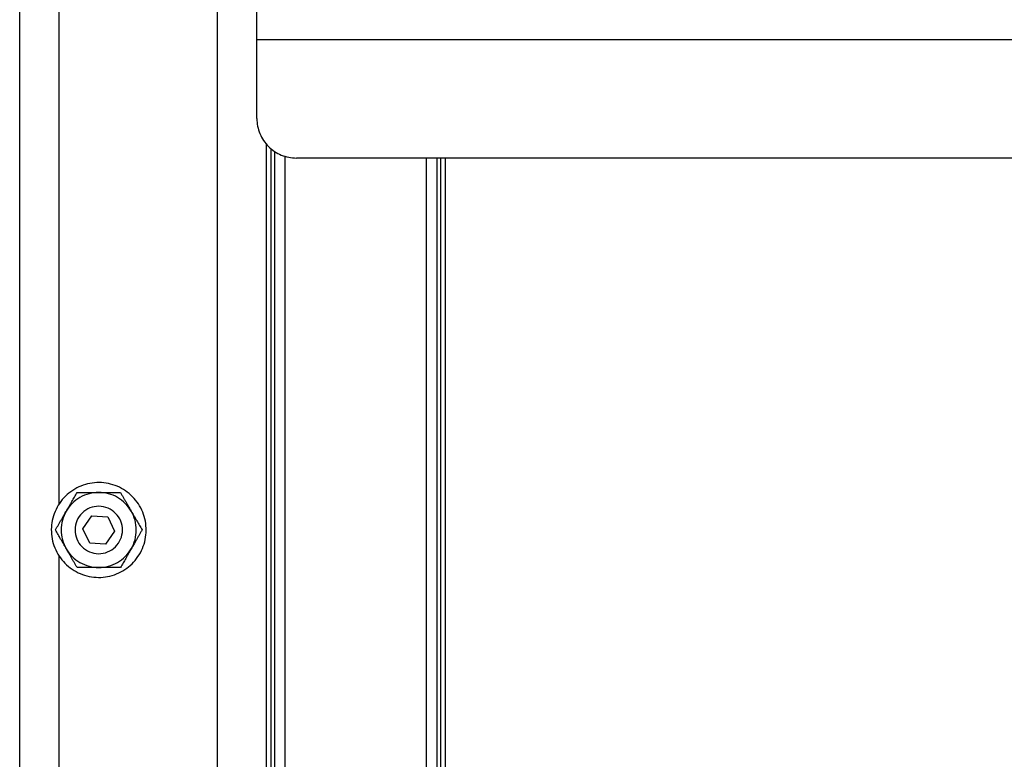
# Model space of a CAD drawing. Header units: millimetres. Extents: x -3787 to 418, y -511 to 3927.
# Tile 17 of 87: x -1940 to -1691, y 149 to 336. Entities that reach past the tile are written whole.
import ezdxf

# ---------------------------------------------------------------- set-up
doc = ezdxf.new("R2010")
doc.units = ezdxf.units.MM

msp = doc.modelspace()

# ---------------------------------------------------------------- linework, layer by layer
at = {"color": 7, "linetype": 'Continuous', "lineweight": 25}
for p, q in [((-1940.01, 7.81), (-1940.01, 1745.81)), ((-1890.01, 14.81), (-1890.01, 1721.55)), ((-1930.01, 213.64), (-1930.01, 375.58)), ((-1880.01, 311.14), (-1880.01, 331.14)), ((-1880.01, 331.14), (-962.01, 331.14)), ((-1877.64, 304.76), (-1877.64, 82.81)), ((-1872.87, 83.31), (-1872.87, 301.61)), ((-972.01, 301.14), (-1870.01, 301.14)), ((-1837.15, 301.14), (-1837.15, 83.31)), ((-1832.37, 301.14), (-1832.37, 83.31)), ((-1924, 207.31), (-1921.74, 210.62)), ((-1921.74, 210.62), (-1917.75, 210.31)), ((-1917.75, 210.31), (-1916.02, 206.7)), ((-1922.27, 203.71), (-1924, 207.31)), ((-1916.02, 206.7), (-1918.28, 203.4)), ((-1918.28, 203.4), (-1922.27, 203.71)), ((-1930.01, 38.44), (-1930.01, 200.38))]:
    msp.add_line(p, q, dxfattribs=at)
at = {"color": 8, "linetype": 'Continuous', "lineweight": 25}
for p, q in [((-1876.43, 82.81), (-1876.43, 303.54)), ((-1875.55, 302.82), (-1875.55, 82.81)), ((-1834.47, 301.14), (-1834.47, 82.81)), ((-1833.58, 301.14), (-1833.58, 82.81))]:
    msp.add_line(p, q, dxfattribs=at)
at = {"color": 7, "linetype": 'Continuous', "lineweight": 25}
for points, knots in [([(-1880.01, 331.14), (-1880.01, 331.24), (-1880.01, 331.45), (-1880.01, 331.75), (-1880.01, 332.06), (-1880.01, 332.36), (-1880.01, 332.66), (-1880.01, 333.18), (-1880.01, 333.91), (-1880.01, 334.84), (-1880.01, 335.75), (-1880.01, 336.93), (-1880.01, 338.26), (-1880.01, 339.35), (-1880.01, 340.04), (-1880.01, 340.45), (-1880.01, 340.77), (-1880.01, 340.96), (-1880.01, 341.07), (-1880.01, 341.13), (-1880.01, 341.14), (-1880.01, 341.14)], [0, 0, 0, 0, 0.019453, 0.038872, 0.058275, 0.077679, 0.097104, 0.116567, 0.178313, 0.240094, 0.304415, 0.368769, 0.500007, 0.631244, 0.695565, 0.75992, 0.821667, 0.883447, 0.922314, 0.961117, 1, 1, 1, 1]), ([(-1880.01, 311.14), (-1880.01, 309.83), (-1879.75, 308.53), (-1878.75, 306.11), (-1878, 305), (-1876.15, 303.15), (-1875.04, 302.4), (-1872.63, 301.4), (-1871.32, 301.14), (-1870.01, 301.14)], [0, 0, 0, 0, 0.25, 0.25, 0.5, 0.5, 0.75, 0.75, 1, 1, 1, 1]), ([(-1908.26, 204.58), (-1907.94, 206.11), (-1907.93, 207.72), (-1908.51, 210.8), (-1909.12, 212.29), (-1910.84, 214.91), (-1911.96, 216.05), (-1914.56, 217.82), (-1916.04, 218.44), (-1919.11, 219.08), (-1920.71, 219.09), (-1923.8, 218.5), (-1925.28, 217.9), (-1927.91, 216.18), (-1929.05, 215.05), (-1930.82, 212.45), (-1931.44, 210.98), (-1931.76, 209.44)], [0, 0, 0, 0, 0.125, 0.125, 0.25, 0.25, 0.375, 0.375, 0.5, 0.5, 0.625, 0.625, 0.75, 0.75, 0.875, 0.875, 1, 1, 1, 1]), ([(-1928.24, 211.76), (-1928.19, 211.84), (-1928.1, 212), (-1927.96, 212.24), (-1927.82, 212.49), (-1927.67, 212.73), (-1927.46, 213.1), (-1927.17, 213.6), (-1926.83, 214.2), (-1926.49, 214.78), (-1926.16, 215.35), (-1925.83, 215.93), (-1925.61, 216.31), (-1925.49, 216.51)], [0, 0, 0, 0, 0.0488465, 0.0976979, 0.146681, 0.1959209, 0.2455409, 0.3722826, 0.5013791, 0.6205427, 0.7428114, 0.8690492, 1, 1, 1, 1]), ([(-1924.76, 215.24), (-1925.48, 214.82), (-1926.14, 214.31), (-1927.31, 213.14), (-1927.82, 212.48), (-1928.24, 211.76)], [0, 0, 0, 0, 0.5, 0.5, 1, 1, 1, 1]), ([(-1925.49, 216.51), (-1925.36, 216.51), (-1925.1, 216.51), (-1924.72, 216.51), (-1924.33, 216.51), (-1923.95, 216.51), (-1923.58, 216.51), (-1923.2, 216.51), (-1922.72, 216.51), (-1922.12, 216.51), (-1921.49, 216.51), (-1920.94, 216.51), (-1920.47, 216.51), (-1920.16, 216.51), (-1920.01, 216.51)], [0, 0, 0, 0, 0.0759584, 0.1502581, 0.2230264, 0.2944037, 0.3645433, 0.433612, 0.50179, 0.6300486, 0.7560024, 0.8379594, 0.9191022, 1, 1, 1, 1]), ([(-1920.01, 216.51), (-1920.84, 216.51), (-1921.67, 216.4), (-1923.27, 215.97), (-1924.04, 215.65), (-1924.76, 215.24)], [0, 0, 0, 0, 0.5, 0.5, 1, 1, 1, 1]), ([(-1911.78, 211.76), (-1912.2, 212.48), (-1912.7, 213.14), (-1913.88, 214.31), (-1914.54, 214.82), (-1915.98, 215.65), (-1916.75, 215.97), (-1918.35, 216.4), (-1919.18, 216.51), (-1920.01, 216.51)], [0, 0, 0, 0, 0.25, 0.25, 0.5, 0.5, 0.75, 0.75, 1, 1, 1, 1]), ([(-1920.01, 216.51), (-1919.91, 216.51), (-1919.73, 216.51), (-1919.45, 216.51), (-1919.17, 216.51), (-1918.89, 216.51), (-1918.46, 216.51), (-1917.89, 216.51), (-1917.19, 216.51), (-1916.52, 216.51), (-1915.86, 216.51), (-1915.19, 216.51), (-1914.75, 216.51), (-1914.52, 216.51)], [0, 0, 0, 0, 0.048847, 0.097698, 0.146681, 0.195921, 0.245541, 0.372283, 0.501379, 0.620543, 0.742811, 0.869049, 1, 1, 1, 1]), ([(-1914.52, 216.51), (-1914.46, 216.4), (-1914.33, 216.17), (-1914.14, 215.84), (-1913.95, 215.51), (-1913.76, 215.18), (-1913.57, 214.85), (-1913.38, 214.53), (-1913.14, 214.11), (-1912.84, 213.59), (-1912.52, 213.04), (-1912.25, 212.57), (-1912.01, 212.16), (-1911.86, 211.89), (-1911.78, 211.76)], [0, 0, 0, 0, 0.075767, 0.149883, 0.222476, 0.293685, 0.363661, 0.432569, 0.50059, 0.629173, 0.755436, 0.837586, 0.918917, 1, 1, 1, 1]), ([(-1930.98, 207.01), (-1930.91, 207.12), (-1930.78, 207.34), (-1930.59, 207.68), (-1930.4, 208.01), (-1930.21, 208.34), (-1930.02, 208.67), (-1929.83, 208.99), (-1929.59, 209.41), (-1929.29, 209.93), (-1928.97, 210.48), (-1928.7, 210.95), (-1928.47, 211.36), (-1928.31, 211.63), (-1928.24, 211.76)], [0, 0, 0, 0, 0.075958, 0.150258, 0.223026, 0.294404, 0.364543, 0.433612, 0.50179, 0.630049, 0.756002, 0.837959, 0.919102, 1, 1, 1, 1]), ([(-1928.24, 211.76), (-1928.65, 211.04), (-1928.97, 210.27), (-1929.4, 208.67), (-1929.51, 207.84), (-1929.51, 206.18), (-1929.4, 205.35), (-1928.97, 203.75), (-1928.65, 202.98), (-1928.24, 202.26)], [0, 0, 0, 0, 0.25, 0.25, 0.5, 0.5, 0.75, 0.75, 1, 1, 1, 1]), ([(-1918.79, 212.88), (-1919.56, 213.04), (-1920.36, 213.05), (-1921.9, 212.76), (-1922.65, 212.46), (-1923.96, 211.59), (-1924.53, 211.03), (-1925.41, 209.73), (-1925.72, 208.99), (-1926.04, 207.46), (-1926.05, 206.66), (-1925.75, 205.11), (-1925.45, 204.37), (-1924.59, 203.06), (-1924.03, 202.49), (-1922.73, 201.61), (-1921.99, 201.29), (-1921.22, 201.13)], [0, 0, 0, 0, 0.125, 0.125, 0.25, 0.25, 0.375, 0.375, 0.5, 0.5, 0.625, 0.625, 0.75, 0.75, 0.875, 0.875, 1, 1, 1, 1]), ([(-1921.22, 201.13), (-1920.46, 200.97), (-1919.65, 200.97), (-1918.11, 201.26), (-1917.37, 201.56), (-1916.06, 202.43), (-1915.49, 202.99), (-1914.6, 204.29), (-1914.29, 205.02), (-1913.97, 206.56), (-1913.97, 207.36), (-1914.26, 208.91), (-1914.56, 209.65), (-1915.42, 210.96), (-1915.99, 211.53), (-1917.29, 212.41), (-1918.02, 212.73), (-1918.79, 212.88)], [0, 0, 0, 0, 0.125, 0.125, 0.25, 0.25, 0.375, 0.375, 0.5, 0.5, 0.625, 0.625, 0.75, 0.75, 0.875, 0.875, 1, 1, 1, 1]), ([(-1911.78, 202.26), (-1911.37, 202.98), (-1911.05, 203.75), (-1910.62, 205.35), (-1910.51, 206.18), (-1910.51, 207.84), (-1910.62, 208.67), (-1911.05, 210.27), (-1911.37, 211.04), (-1911.78, 211.76)], [0, 0, 0, 0, 0.25, 0.25, 0.5, 0.5, 0.75, 0.75, 1, 1, 1, 1]), ([(-1911.78, 211.76), (-1911.73, 211.68), (-1911.64, 211.52), (-1911.5, 211.28), (-1911.36, 211.03), (-1911.22, 210.79), (-1911.01, 210.42), (-1910.72, 209.93), (-1910.38, 209.33), (-1910.04, 208.74), (-1909.71, 208.17), (-1909.37, 207.59), (-1909.15, 207.2), (-1909.04, 207.01)], [0, 0, 0, 0, 0.04868, 0.097365, 0.14618, 0.195249, 0.244695, 0.370973, 0.499581, 0.619161, 0.74186, 0.868556, 1, 1, 1, 1]), ([(-1931.76, 209.44), (-1932.08, 207.9), (-1932.09, 206.3), (-1931.5, 203.22), (-1930.9, 201.73), (-1929.17, 199.11), (-1928.05, 197.97), (-1925.45, 196.2), (-1923.98, 195.58), (-1920.9, 194.94), (-1919.3, 194.93), (-1916.22, 195.52), (-1914.73, 196.12), (-1912.11, 197.84), (-1910.97, 198.97), (-1909.2, 201.56), (-1908.58, 203.04), (-1908.26, 204.58)], [0, 0, 0, 0, 0.125, 0.125, 0.25, 0.25, 0.375, 0.375, 0.5, 0.5, 0.625, 0.625, 0.75, 0.75, 0.875, 0.875, 1, 1, 1, 1]), ([(-1928.24, 202.26), (-1928.28, 202.34), (-1928.37, 202.5), (-1928.51, 202.74), (-1928.65, 202.98), (-1928.79, 203.23), (-1929.01, 203.59), (-1929.29, 204.09), (-1929.64, 204.69), (-1929.98, 205.28), (-1930.31, 205.85), (-1930.64, 206.43), (-1930.86, 206.81), (-1930.98, 207.01)], [0, 0, 0, 0, 0.048666, 0.097338, 0.146139, 0.195194, 0.244625, 0.370865, 0.499433, 0.619047, 0.741782, 0.868515, 1, 1, 1, 1]), ([(-1909.04, 207.01), (-1909.1, 206.9), (-1909.23, 206.67), (-1909.43, 206.34), (-1909.62, 206.01), (-1909.81, 205.68), (-1910, 205.35), (-1910.18, 205.02), (-1910.43, 204.6), (-1910.73, 204.09), (-1911.04, 203.54), (-1911.32, 203.06), (-1911.55, 202.66), (-1911.7, 202.39), (-1911.78, 202.26)], [0, 0, 0, 0, 0.075958, 0.150258, 0.223026, 0.294404, 0.364543, 0.433612, 0.50179, 0.630049, 0.756002, 0.837959, 0.919102, 1, 1, 1, 1]), ([(-1925.49, 197.51), (-1925.56, 197.62), (-1925.69, 197.84), (-1925.88, 198.18), (-1926.07, 198.51), (-1926.26, 198.84), (-1926.45, 199.16), (-1926.64, 199.49), (-1926.88, 199.91), (-1927.18, 200.43), (-1927.49, 200.98), (-1927.77, 201.45), (-1928, 201.86), (-1928.16, 202.12), (-1928.24, 202.26)], [0, 0, 0, 0, 0.075743, 0.149837, 0.222408, 0.293596, 0.363552, 0.432441, 0.500442, 0.629066, 0.755367, 0.83754, 0.918894, 1, 1, 1, 1]), ([(-1928.24, 202.26), (-1927.82, 201.54), (-1927.31, 200.88), (-1926.14, 199.71), (-1925.48, 199.2), (-1924.04, 198.37), (-1923.27, 198.05), (-1921.67, 197.62), (-1920.84, 197.51), (-1920.01, 197.51)], [0, 0, 0, 0, 0.25, 0.25, 0.5, 0.5, 0.75, 0.75, 1, 1, 1, 1]), ([(-1920.01, 197.51), (-1919.18, 197.51), (-1918.35, 197.62), (-1916.75, 198.05), (-1915.98, 198.37), (-1914.54, 199.2), (-1913.88, 199.71), (-1912.7, 200.88), (-1912.2, 201.54), (-1911.78, 202.26)], [0, 0, 0, 0, 0.25, 0.25, 0.5, 0.5, 0.75, 0.75, 1, 1, 1, 1]), ([(-1911.78, 202.26), (-1911.83, 202.18), (-1911.92, 202.02), (-1912.06, 201.77), (-1912.2, 201.53), (-1912.34, 201.29), (-1912.55, 200.92), (-1912.84, 200.42), (-1913.19, 199.82), (-1913.53, 199.23), (-1913.86, 198.66), (-1914.19, 198.09), (-1914.41, 197.7), (-1914.52, 197.51)], [0, 0, 0, 0, 0.048847, 0.097698, 0.146681, 0.195921, 0.245541, 0.372283, 0.501379, 0.620543, 0.742811, 0.869049, 1, 1, 1, 1]), ([(-1920.01, 197.51), (-1920.1, 197.51), (-1920.29, 197.51), (-1920.57, 197.51), (-1920.85, 197.51), (-1921.13, 197.51), (-1921.56, 197.51), (-1922.13, 197.51), (-1922.83, 197.51), (-1923.5, 197.51), (-1924.16, 197.51), (-1924.83, 197.51), (-1925.27, 197.51), (-1925.49, 197.51)], [0, 0, 0, 0, 0.048847, 0.097698, 0.146681, 0.195921, 0.245541, 0.372283, 0.501379, 0.620543, 0.742811, 0.869049, 1, 1, 1, 1]), ([(-1914.52, 197.51), (-1914.65, 197.51), (-1914.91, 197.51), (-1915.3, 197.51), (-1915.68, 197.51), (-1916.06, 197.51), (-1916.44, 197.51), (-1916.81, 197.51), (-1917.3, 197.51), (-1917.9, 197.51), (-1918.53, 197.51), (-1919.08, 197.51), (-1919.54, 197.51), (-1919.85, 197.51), (-1920.01, 197.51)], [0, 0, 0, 0, 0.075958, 0.150258, 0.223026, 0.294404, 0.364543, 0.433612, 0.50179, 0.630049, 0.756002, 0.837959, 0.919102, 1, 1, 1, 1])]:
    msp.add_open_spline(points, degree=3, knots=knots, dxfattribs=at)

doc.saveas('drawing.dxf')
